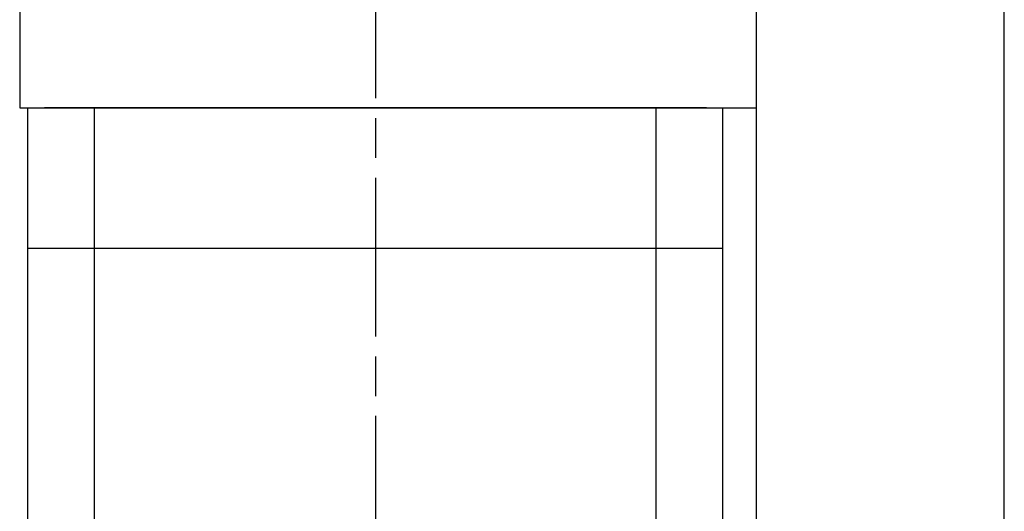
# Model space of a CAD drawing. Header units: millimetres. Extents: x 8836 to 10222, y 1969 to 2926.
# Tile 30 of 37: x 9876 to 9935, y 2425 to 2455. Entities that reach past the tile are written whole.
import ezdxf

# ---------------------------------------------------------------- set-up
doc = ezdxf.new("R2010")
doc.units = ezdxf.units.MM
doc.header["$LTSCALE"] = 0.8
doc.linetypes.add('AM_ISO08W050', pattern=[18, 12, -1.5, 3, -1.5])
doc.layers.get('0').update_dxf_attribs({"lineweight": 30})
doc.layers.add('AM_0', color=7, linetype='Continuous', lineweight=30)
doc.layers.add('AM_7', color=4, linetype='AM_ISO08W050', lineweight=25)

# ---------------------------------------------------------------- blocks, each defined once
blk = doc.blocks.new('19012801')
for p, q in [((12255.492, 5079.251), (12249.492, 5079.251)), ((12249.492, 5079.251), (12249.492, 5034.751)), ((12190.492, 5078.751), (12249.492, 5078.751)), ((12240.992, 5078.751), (12240.992, 5036.751)), ((12249.492, 5078.751), (12249.492, 5036.751)), ((12249.492, 5037.751), (12249.492, 5077.751)), ((12249.492, 5077.751), (12249.492, 5037.751)), ((12249.492, 5077.751), (12249.492, 5037.751)), ((12249.492, 5077.751), (12249.492, 5037.751)), ((12190.492, 5074.721), (12249.492, 5074.721)), ((12190.492, 5040.78), (12249.492, 5040.78)), ((12190.492, 5036.751), (12249.492, 5036.751)), ((12273.992, 5034.751), (12249.492, 5034.751))]:
    blk.add_line(p, q)
at = {"layer": 'AM_7'}
blk.add_line((12360.458, 5057.751), (12184.167, 5057.751), dxfattribs=at)

msp = doc.modelspace()

# ---------------------------------------------------------------- linework, layer by layer
for p, q in [((9920.2931, 2687.5676), (9920.2931, 2287.5676)), ((9935.2931, 2287.5676), (9935.2931, 2687.5676)), ((9920.2931, 2489.0676), (9920.2931, 2359.0676))]:
    msp.add_line(p, q)

# ---------------------------------------------------------------- block references
at = {"layer": 'AM_0', "rotation": 90}
msp.add_blockref('19012801', (14955.0436, -9799.925), dxfattribs=at)

doc.saveas('drawing.dxf')
